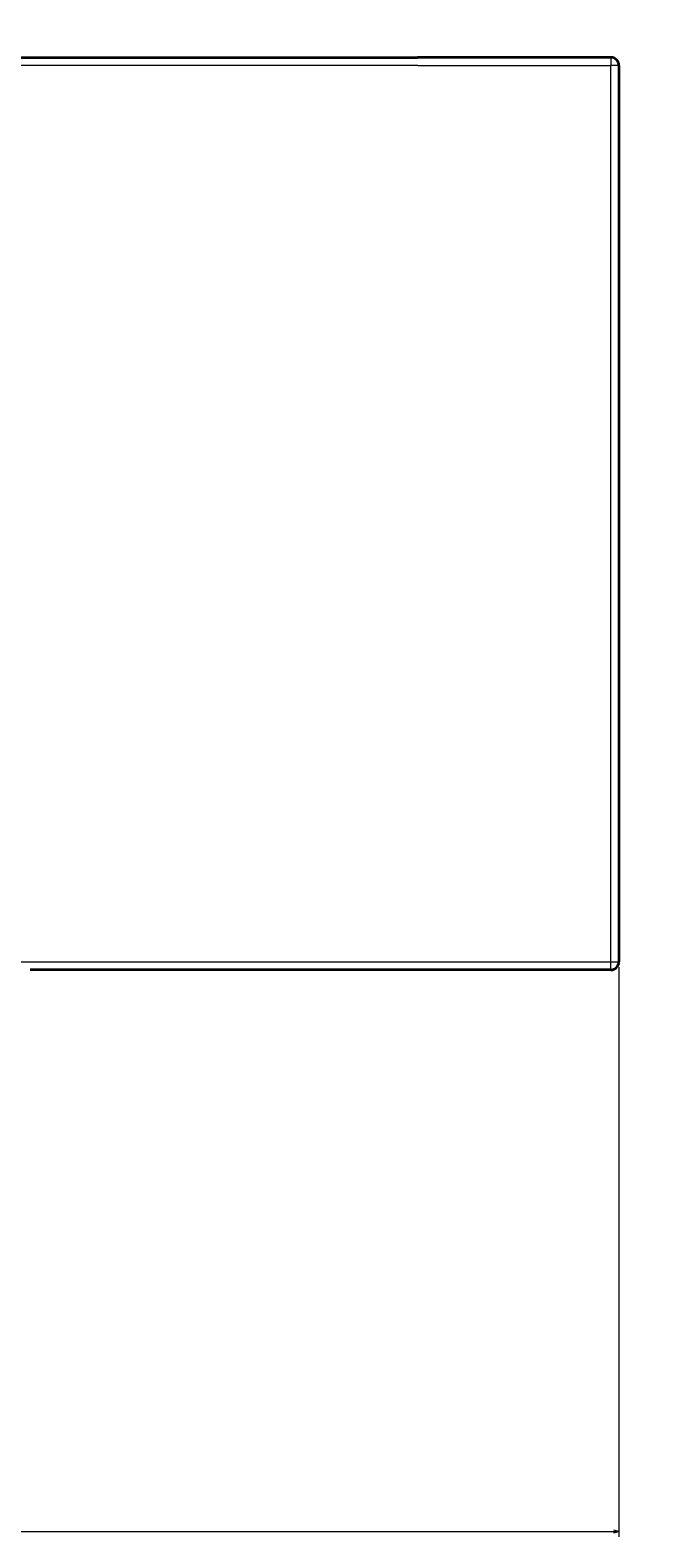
# Model space of a CAD drawing. Extents: x -12 to 1733, y 108 to 1121.
# Tile 7 of 10: x 875 to 1112, y 108 to 670. Entities that reach past the tile are written whole.
import ezdxf
from ezdxf.enums import TextEntityAlignment as Align

# ---------------------------------------------------------------- set-up
doc = ezdxf.new("R2010")
doc.units = 0
doc.layers.get('0').update_dxf_attribs({"lineweight": 13})
doc.styles.get("Standard").update_dxf_attribs({"font": 'isocp.shx'})
doc.dimstyles.get("Standard").update_dxf_attribs({"dimtxt": 2.5, "dimasz": 2.5, "dimexe": 1.25, "dimexo": 0.625, "dimtad": 1, "dimcen": 2.5, "dimadec": 0, "dimazin": 0, "dimtfac": 1, "dimtmove": 0, "dimatfit": 0, "dimfxl": 0, "dimarcsym": 0})

# ---------------------------------------------------------------- blocks, each defined once
blk = doc.blocks.new('*D')
at = {"color": 7, "lineweight": 13}
for p, q in [((1253.01, 965.19), (1253.01, 1025.04)), ((1253.01, 1023.04), (1732.99, 1023.04)), ((1732.99, 965.15), (1732.99, 1025.04)), ((250.9, 966.19), (55.67, 966.19)), ((57.67, 911.19), (57.67, 966.19)), ((250.9, 911.19), (55.67, 911.19)), ((167.83, 659.67), (1.88, 659.67)), ((3.88, 319.83), (3.88, 659.67)), ((94.84, 320.83), (94.84, 108.67)), ((1094.51, 320.83), (1094.51, 108.67)), ((95.84, 319.83), (1.88, 319.83)), ((94.84, 110.67), (1094.51, 110.67))]:
    blk.add_line(p, q, dxfattribs=at)
for points in [[(1254.94, 1023.55), (1253.01, 1023.04), (1254.94, 1022.52)], [(1731.05, 1022.52), (1732.99, 1023.04), (1731.05, 1023.55)], [(58.19, 964.26), (57.67, 966.19), (57.15, 964.26)], [(57.15, 913.13), (57.67, 911.19), (58.19, 913.13)], [(4.39, 657.74), (3.88, 659.67), (3.36, 657.74)], [(3.36, 321.77), (3.88, 319.83), (4.39, 321.77)], [(96.77, 111.19), (94.84, 110.67), (96.77, 110.16)], [(1092.58, 110.16), (1094.51, 110.67), (1092.58, 111.19)]]:
    blk.add_lwpolyline(points, dxfattribs=at)
for s, p, p2 in [('480', (1471.98, 1025.04), (1514.01, 1025.04)), ('1000', (566.19, 112.67), (623.16, 112.67))]:
    blk.add_text(s, height=14, dxfattribs=at).set_placement(p, p2, align=Align.FIT)
for s, p, p2 in [('55', (55.67, 925.15), (55.67, 952.24)), ('340', (1.88, 468.74), (1.88, 510.77))]:
    blk.add_text(s, height=14, rotation=90, dxfattribs=at).set_placement(p, p2, align=Align.FIT)
blk = doc.blocks.new('BLOCK28')
at = {"color": 7, "lineweight": 35}
for p, q in [((199.23, 205), (424.84, 205)), ((496.84, 205), (424.84, 205)), ((499.84, 202), (499.84, -131.84)), ((341.77, -134.84), (280.55, -134.84)), ((496.84, -134.84), (341.77, -134.84))]:
    blk.add_line(p, q, dxfattribs=at)
at = {"color": 7, "lineweight": 13, "ltscale": 0.075}
for p, q in [((496.84, 205), (496.84, 202)), ((499.84, 202), (496.84, 202)), ((496.84, -134.84), (496.84, -131.84)), ((496.84, -131.84), (499.84, -131.84))]:
    blk.add_line(p, q, dxfattribs=at)
at = {"color": 7, "lineweight": 13}
for p, q in [((425, 202), (0, 202)), ((425, 202), (496.84, 202)), ((496.84, -131.84), (496.84, 202)), ((271.2, -131.84), (341.77, -131.84)), ((341.77, -131.84), (496.84, -131.84))]:
    blk.add_line(p, q, dxfattribs=at)
at = {"color": 7, "lineweight": 35}
for centre, start, end in [((496.84, 202), 359.9996, 90), ((496.84, -131.84), 270, 0)]:
    blk.add_arc(centre, 3, start, end, dxfattribs=at)

msp = doc.modelspace()

# ---------------------------------------------------------------- block references
at = {"lineweight": 0}
msp.add_blockref('BLOCK28', (594.675, 454.672), dxfattribs=at)

# ---------------------------------------------------------------- dimensions: what is measured, and where the dimension line sits
at = {"color": 0, "lineweight": 0}
for base, p1, p2, angle, middle in [((94.837, 110.673), (1094.514, 322.834), (94.837, 322.834), 179.99905, (594.675, 110.673)), ((3.877, 319.834), (169.833, 659.672), (97.837, 319.834), 269.99857, (3.877, 489.753)), ((57.672, 911.193), (252.903, 966.193), (252.903, 911.193), 269.99857, (57.672, 938.693)), ((1253.01, 1023.035), (1732.986, 963.147), (1253.01, 963.193), 179.99905, (1492.998, 1023.035))]:
    dim = msp.add_linear_dim(base=base, p1=p1, p2=p2, angle=angle, dimstyle='Standard', dxfattribs=at)
    dim.commit()
    dim.dimension.update_dxf_attribs({"geometry": '*D', "text_midpoint": middle, "dimtype": 160})

doc.saveas('drawing.dxf')
